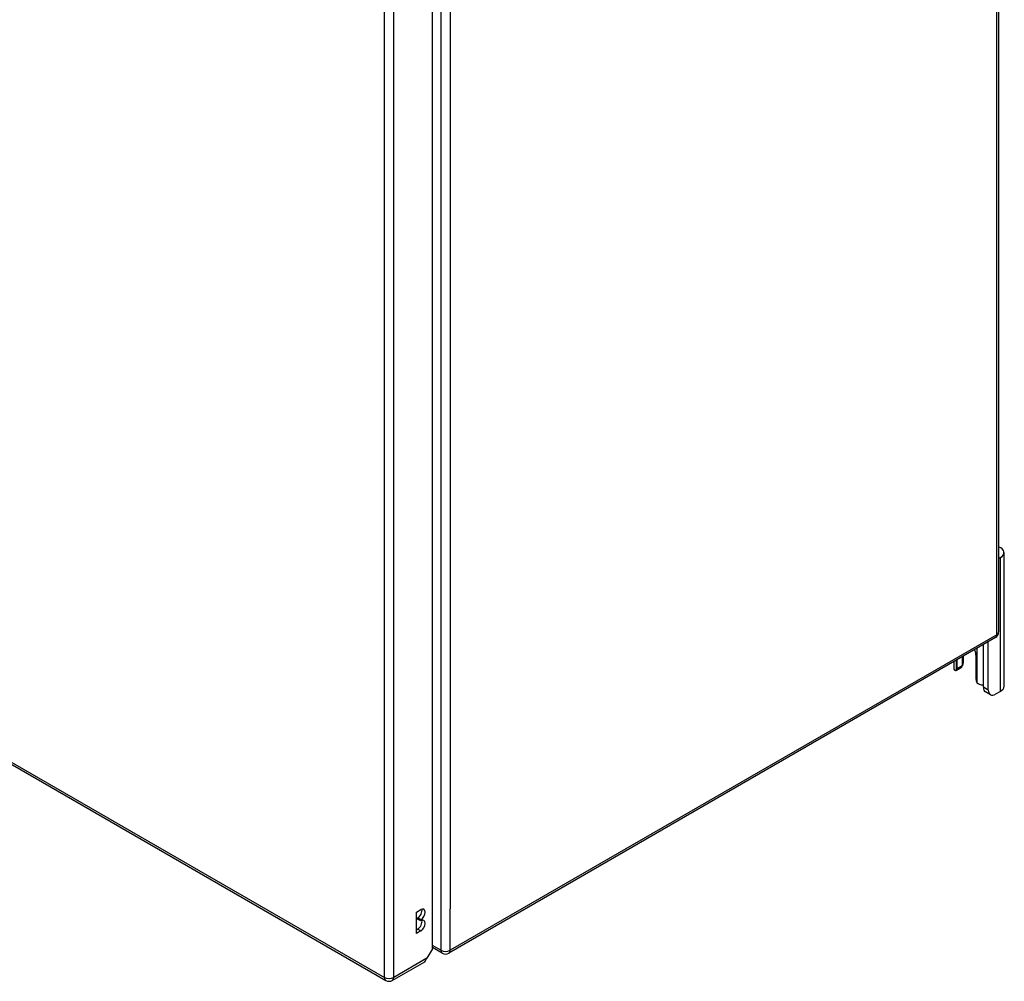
# Model space of a CAD drawing. Header units: inches. Extents: x 635 to 746, y 249 to 346.
# Tile 61 of 119: x 731 to 746, y 249 to 264. Entities that reach past the tile are written whole.
import ezdxf

# ---------------------------------------------------------------- set-up
doc = ezdxf.new("R2010")
doc.units = ezdxf.units.IN
doc.header["$MEASUREMENT"] = 0
doc.layers.add('Visible Edges(ANSI)', color=7, linetype='Continuous', lineweight=25)
doc.layers.add('Visible Tangent Edges(ANSI)', color=7, linetype='Continuous', lineweight=25)

msp = doc.modelspace()

# ---------------------------------------------------------------- linework, layer by layer
at = {"layer": 'Visible Edges(ANSI)'}
for p, q in [((746.313, 286.043), (746.313, 254.362)), ((737.668, 249.524), (737.668, 281.043)), ((686.326, 278.275), (736.958, 249.042)), ((746.395, 253.533), (746.395, 255.574)), ((746.34, 255.497), (746.313, 255.482)), ((746.264, 254.276), (737.918, 249.458)), ((746.154, 253.476), (746.154, 254.213)), ((746.08, 253.519), (746.08, 254.17)), ((745.627, 253.909), (745.627, 253.814)), ((745.68, 253.802), (745.68, 253.939)), ((745.754, 253.982), (745.754, 253.845)), ((745.776, 253.89), (745.776, 253.994)), ((745.967, 253.994), (745.967, 253.636)), ((745.742, 253.816), (745.667, 253.773)), ((746.187, 253.405), (746.112, 253.448)), ((746.34, 253.456), (746.265, 253.413)), ((737.424, 250.084), (737.491, 250.123)), ((737.424, 249.758), (737.424, 250.084)), ((737.443, 249.979), (737.443, 249.996)), ((737.491, 249.968), (737.443, 249.996)), ((737.491, 249.952), (737.443, 249.979)), ((737.491, 249.968), (737.491, 249.952)), ((737.424, 249.813), (737.443, 249.824)), ((737.491, 249.797), (737.424, 249.758)), ((737.668, 249.524), (737.585, 249.381)), ((737.819, 249.458), (737.668, 249.545)), ((737.057, 249.042), (737.553, 249.328))]:
    msp.add_line(p, q, dxfattribs=at)
at = {"layer": 'Visible Edges(ANSI)', "flags": 128}
for points in [[(745.667, 253.773), (745.666, 253.773), (745.665, 253.772), (745.664, 253.772), (745.663, 253.772), (745.662, 253.771), (745.661, 253.771), (745.66, 253.771), (745.659, 253.771), (745.657, 253.771), (745.656, 253.771), (745.655, 253.771), (745.654, 253.771), (745.653, 253.772), (745.652, 253.772), (745.651, 253.772), (745.649, 253.773), (745.648, 253.774), (745.647, 253.774), (745.646, 253.775), (745.645, 253.776), (745.644, 253.777), (745.643, 253.777), (745.642, 253.778), (745.641, 253.779)], [(745.763, 253.849), (745.762, 253.849), (745.762, 253.848), (745.762, 253.848), (745.761, 253.848), (745.761, 253.847), (745.761, 253.847), (745.76, 253.846), (745.76, 253.846), (745.76, 253.845), (745.759, 253.845), (745.759, 253.845), (745.759, 253.844), (745.758, 253.844), (745.758, 253.843), (745.758, 253.843), (745.757, 253.843), (745.757, 253.842), (745.756, 253.842), (745.756, 253.841), (745.756, 253.841), (745.755, 253.84), (745.755, 253.84), (745.755, 253.84), (745.754, 253.839)], [(746.016, 253.563), (746.014, 253.564), (746.013, 253.564), (746.011, 253.565), (746.009, 253.566), (746.007, 253.566), (746.006, 253.567), (746.004, 253.568), (746.002, 253.569), (746, 253.57), (745.999, 253.572), (745.997, 253.573), (745.996, 253.574), (745.994, 253.575), (745.993, 253.577), (745.991, 253.578), (745.99, 253.58), (745.988, 253.581), (745.987, 253.583), (745.986, 253.584), (745.985, 253.586), (745.983, 253.588), (745.982, 253.589), (745.981, 253.591), (745.98, 253.593)]]:
    msp.add_lwpolyline(points, dxfattribs=at)
at = {"layer": 'Visible Edges(ANSI)'}
for centre, start, end in [((746.214, 254.362), 300, 0), ((737.869, 249.543), 240, 300), ((737.007, 249.128), 240, 300)]:
    msp.add_arc(centre, 0.099, start, end, dxfattribs=at)
for centre, major_axis, start_param, end_param in [((746.207, 255.574), (0.188, 0), 5.497787, 7.25497), ((745.824, 254.077), (0.102, -0.176), 0.785398, 1.335218), ((745.589, 253.89), (0.188, 0), 5.900503, 6.283185), ((745.763, 253.814), (-0.136, 0), 0, 0.457575), ((745.636, 253.827), (0.031, -0.0537), 6.282025, 7.068583), ((745.711, 253.87), (0.031, -0.0537), 0, 0.785398), ((746.011, 253.611), (-0.031, 0.0537), 0.785398, 1.571956), ((746.076, 253.634), (0.136, 0), 4.254814, 4.739895), ((746.19, 253.583), (-0.078, -0.135), 5.497787, 6.283185), ((746.265, 253.54), (-0.078, -0.135), 5.497787, 7.068583), ((746.207, 253.533), (0.188, 0), 5.497787, 6.283185), ((737.443, 250.073), (0.0475, 0.0823), 3.926991, 5.752483), ((737.491, 250.046), (0.0475, 0.0823), 3.926991, 7.068583), ((737.491, 249.874), (0.0475, 0.0823), 3.926991, 7.068583), ((737.443, 249.902), (0.0475, 0.0823), 3.926991, 5.752483), ((737.515, 249.421), (-0.07, -0.121), 1.398224, 1.570796), ((737.503, 249.414), (0.0495, -0.0857), 0, 0.612826)]:
    msp.add_ellipse(centre, major_axis=major_axis, ratio=0.57735, start_param=start_param, end_param=end_param, dxfattribs=at)
at = {"layer": 'Visible Tangent Edges(ANSI)'}
for p, q in [((746.284, 254.321), (746.284, 286.003)), ((737.799, 281.185), (737.799, 249.503)), ((736.937, 249.087), (736.937, 280.702)), ((737.078, 249.087), (737.078, 280.702)), ((737.939, 280.552), (737.939, 250.136)), ((686.305, 278.32), (736.937, 249.087)), ((746.34, 253.456), (746.34, 255.497)), ((746.284, 254.321), (737.939, 249.503)), ((745.98, 254.112), (745.98, 253.593)), ((745.667, 253.773), (745.667, 253.932)), ((745.754, 253.845), (745.68, 253.802)), ((746.154, 253.476), (746.08, 253.519)), ((737.939, 249.503), (737.939, 250.136)), ((737.491, 249.797), (737.443, 249.824)), ((737.799, 249.503), (737.668, 249.578)), ((737.585, 249.381), (737.078, 249.087))]:
    msp.add_line(p, q, dxfattribs=at)
for centre, major_axis, start_param, end_param in [((746.214, 254.362), (0.0495, -0.0857), 0, 0.785398), ((746.214, 254.362), (0.099, 0), 5.497787, 6.283185), ((737.869, 249.543), (-0.0495, -0.0857), 5.497787, 6.283185), ((737.869, 249.543), (0.099, 0), 3.926991, 5.497787), ((737.869, 249.543), (0.0495, -0.0857), 0, 0.785398), ((737.007, 249.128), (-0.0495, -0.0857), 5.497787, 6.283185), ((737.007, 249.128), (0.099, 0), 3.926991, 5.497787), ((737.007, 249.128), (0.0495, -0.0857), 0, 0.785398)]:
    msp.add_ellipse(centre, major_axis=major_axis, ratio=0.57735, start_param=start_param, end_param=end_param, dxfattribs=at)

doc.saveas('drawing.dxf')
